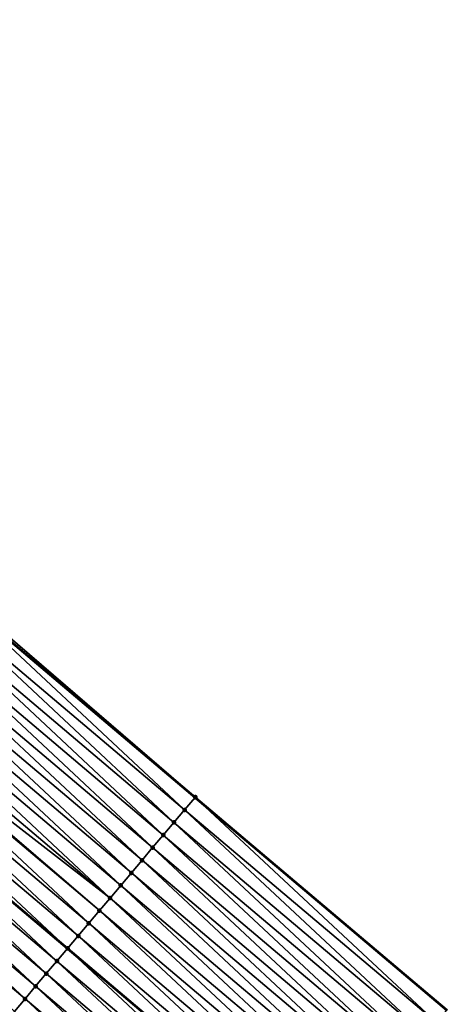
# Model space of a CAD drawing. Header units: feet. Extents: x 2017353 to 2024169, y 808050 to 818690.
# Tile 166 of 256: x 2018291 to 2018317, y 817841 to 817901. Entities that reach past the tile are written whole.
import ezdxf

# ---------------------------------------------------------------- set-up
doc = ezdxf.new("R2010")
doc.units = ezdxf.units.FT
doc.header["$MEASUREMENT"] = 0
for name, color, linetype, lineweight in [('EP_Travel Lane', 172, 'Continuous', 53), ('SB-Road Shots', 141, 'Continuous', 100), ('SB-Road X-Section', 40, 'Continuous', 13), ('STRIPING', 60, 'Continuous', 53)]:
    doc.layers.add(name, color=color, linetype=linetype, lineweight=lineweight)
doc.layers.add('I-77-MM15-17_SB-Surface-BORDER', color=7, linetype='Continuous')
doc.layers.add('I-77-MM15-17_SB-Surface-TIN', color=7, linetype='Continuous')

msp = doc.modelspace()

# ---------------------------------------------------------------- linework, layer by layer
at = {"layer": 'EP_Travel Lane'}
msp.add_polyline3d([(2018210.183222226, 817931.1870077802, 269.7851403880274), (2018225.499878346, 817918.3273868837, 269.6113218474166), (2018240.816608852, 817905.467703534, 269.4489522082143), (2018256.133410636, 817892.6079603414, 269.2975684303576), (2018271.450183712, 817879.7482412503, 269.1417662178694), (2018286.777772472, 817866.8396772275, 269.0113182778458), (2018302.058265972, 817853.9365822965, 268.8798401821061), (2018317.338730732, 817841.0335116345, 268.743551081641)], dxfattribs=at)
at = {"layer": 'I-77-MM15-17_SB-Surface-BORDER', "color": 3, "linetype": 'Continuous', "lineweight": -3}
msp.add_polyline3d([(2018210.24334115, 817931.2586109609, 269.7853239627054), (2018225.924307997, 817918.8328708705, 269.6143342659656), (2018241.000938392, 817905.6872407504, 269.4498180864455), (2018256.230336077, 817892.7234003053, 269.2979192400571), (2018272.100115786, 817880.522392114, 269.1388112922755), (2018286.902219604, 817866.9870459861, 269.0119601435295), (2018302.070514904, 817853.9510856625, 268.880040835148), (2018317.360276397, 817841.0590244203, 268.7437714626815)], dxfattribs=at)
at = {"layer": 'I-77-MM15-17_SB-Surface-TIN', "color": 128, "linetype": 'Continuous', "lineweight": -3}
for points in [[(2018301.419942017, 817853.1808507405, 268.8630476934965), (2018286.777772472, 817866.8396772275, 269.0113182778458), (2018286.139450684, 817866.0839440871, 268.9948683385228)], [(2018286.784718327, 817866.847900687, 269.0114972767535), (2018286.777772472, 817866.8396772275, 269.0113182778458), (2018302.058265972, 817853.9365822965, 268.8798401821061)], [(2018301.419942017, 817853.1808507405, 268.8630476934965), (2018302.058265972, 817853.9365822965, 268.8798401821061), (2018286.777772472, 817866.8396772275, 269.0113182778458)], [(2018302.070514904, 817853.9510856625, 268.880040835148), (2018286.902219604, 817866.9870459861, 269.0119601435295), (2018286.784718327, 817866.847900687, 269.0114972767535)], [(2018302.065211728, 817853.9448055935, 268.8800229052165), (2018286.784718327, 817866.847900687, 269.0114972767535), (2018302.058265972, 817853.9365822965, 268.8798401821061)], [(2018302.065211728, 817853.9448055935, 268.8800229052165), (2018302.070514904, 817853.9510856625, 268.880040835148), (2018286.784718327, 817866.847900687, 269.0114972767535)], [(2018300.774609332, 817852.4169490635, 268.835542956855), (2018286.139450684, 817866.0839440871, 268.9948683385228), (2018285.494141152, 817865.3200228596, 268.9712352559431)], [(2018300.774609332, 817852.4169490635, 268.835542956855), (2018301.419942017, 817853.1808507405, 268.8630476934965), (2018286.139450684, 817866.0839440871, 268.9948683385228)], [(2018300.129309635, 817851.6530195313, 268.8135539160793), (2018285.494141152, 817865.3200228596, 268.9712352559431), (2018284.848850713, 817864.5560855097, 268.9507945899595)], [(2018300.129309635, 817851.6530195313, 268.8135539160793), (2018300.774609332, 817852.4169490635, 268.835542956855), (2018285.494141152, 817865.3200228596, 268.9712352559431)], [(2018299.484023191, 817850.8890788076, 268.7937809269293), (2018284.848850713, 817864.5560855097, 268.9507945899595), (2018284.203568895, 817863.7921408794, 268.9317955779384)], [(2018299.484023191, 817850.8890788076, 268.7937809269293), (2018300.129309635, 817851.6530195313, 268.8135539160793), (2018284.848850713, 817864.5560855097, 268.9507945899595)], [(2018298.838740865, 817850.1251346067, 268.7746964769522), (2018284.203568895, 817863.7921408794, 268.9317955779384), (2018283.558299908, 817863.0281854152, 268.9149417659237)], [(2018298.838740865, 817850.1251346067, 268.7746964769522), (2018299.484023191, 817850.8890788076, 268.7937809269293), (2018284.203568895, 817863.7921408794, 268.9317955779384)], [(2018298.193457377, 817849.3611913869, 268.7554177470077), (2018283.558299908, 817863.0281854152, 268.9149417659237), (2018282.913023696, 817862.2642360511, 268.8968800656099)], [(2018298.193457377, 817849.3611913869, 268.7554177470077), (2018298.838740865, 817850.1251346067, 268.7746964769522), (2018283.558299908, 817863.0281854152, 268.9149417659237)], [(2018297.548166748, 817848.5972541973, 268.7349449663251), (2018282.913023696, 817862.2642360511, 268.8968800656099), (2018282.267743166, 817861.5002903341, 268.8780962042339)], [(2018297.548166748, 817848.5972541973, 268.7349449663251), (2018298.193457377, 817849.3611913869, 268.7554177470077), (2018282.913023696, 817862.2642360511, 268.8968800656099)], [(2018296.902883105, 817847.8333111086, 268.7156402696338), (2018282.267743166, 817861.5002903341, 268.8780962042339), (2018281.622449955, 817860.7363553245, 268.857192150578)], [(2018296.902883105, 817847.8333111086, 268.7156402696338), (2018297.548166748, 817848.5972541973, 268.7349449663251), (2018282.267743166, 817861.5002903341, 268.8780962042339)], [(2018296.902883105, 817847.8333111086, 268.7156402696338), (2018281.622449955, 817860.7363553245, 268.857192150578), (2018281.077101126, 817860.0907408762, 268.8394692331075)], [(2018295.612301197, 817846.305437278, 268.6745860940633), (2018280.97715621, 817859.9724207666, 268.8361986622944), (2018280.33185812, 817859.2084898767, 268.8144788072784)], [(2018296.257597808, 817847.0693694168, 268.6960589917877), (2018281.077101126, 817860.0907408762, 268.8394692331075), (2018280.97715621, 817859.9724207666, 268.8361986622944)], [(2018295.612301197, 817846.305437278, 268.6745860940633), (2018296.257597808, 817847.0693694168, 268.6960589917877), (2018280.97715621, 817859.9724207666, 268.8361986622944)], [(2018296.257597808, 817847.0693694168, 268.6960589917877), (2018296.902883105, 817847.8333111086, 268.7156402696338), (2018281.077101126, 817860.0907408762, 268.8394692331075)], [(2018294.967016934, 817845.5414947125, 268.6551778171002), (2018280.33185812, 817859.2084898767, 268.8144788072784), (2018279.686553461, 817858.4445645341, 268.7916605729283)], [(2018294.967016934, 817845.5414947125, 268.6551778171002), (2018295.612301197, 817846.305437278, 268.6745860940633), (2018280.33185812, 817859.2084898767, 268.8144788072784)], [(2018294.321778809, 817844.777513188, 268.6434839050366), (2018279.686553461, 817858.4445645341, 268.7916605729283), (2018279.041245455, 817857.6806420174, 268.7682827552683)], [(2018294.321778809, 817844.777513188, 268.6434839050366), (2018294.967016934, 817845.5414947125, 268.6551778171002), (2018279.686553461, 817858.4445645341, 268.7916605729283)], [(2018293.676482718, 817844.0135806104, 268.6220979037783), (2018279.033227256, 817857.671149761, 268.7680108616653), (2018278.395946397, 817856.9167119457, 268.7464009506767)], [(2018279.041245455, 817857.6806420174, 268.7682827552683), (2018279.033227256, 817857.671149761, 268.7680108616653), (2018294.313760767, 817844.7680210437, 268.6432181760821)], [(2018293.676482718, 817844.0135806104, 268.6220979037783), (2018294.313760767, 817844.7680210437, 268.6432181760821), (2018279.033227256, 817857.671149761, 268.7680108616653)], [(2018294.321778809, 817844.777513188, 268.6434839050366), (2018279.041245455, 817857.6806420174, 268.7682827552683), (2018294.313760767, 817844.7680210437, 268.6432181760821)], [(2018293.031176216, 817843.2496568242, 268.5989710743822), (2018278.395946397, 817856.9167119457, 268.7464009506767), (2018277.750636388, 817856.152791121, 268.7226880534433)], [(2018293.031176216, 817843.2496568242, 268.5989710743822), (2018293.676482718, 817844.0135806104, 268.6220979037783), (2018278.395946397, 817856.9167119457, 268.7464009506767)], [(2018292.385870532, 817842.4857323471, 268.575981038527), (2018277.750636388, 817856.152791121, 268.7226880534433), (2018277.105313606, 817855.3888810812, 268.6968396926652)], [(2018292.385870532, 817842.4857323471, 268.575981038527), (2018293.031176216, 817843.2496568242, 268.5989710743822), (2018277.750636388, 817856.152791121, 268.7226880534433)], [(2018291.740582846, 817841.721792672, 268.5560004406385), (2018277.105313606, 817855.3888810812, 268.6968396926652), (2018276.460012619, 817854.6249526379, 268.6746353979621)], [(2018291.740582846, 817841.721792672, 268.5560004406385), (2018292.385870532, 817842.4857323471, 268.575981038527), (2018277.105313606, 817855.3888810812, 268.6968396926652)], [(2018291.095302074, 817840.9578471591, 268.5371757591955), (2018291.740582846, 817841.721792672, 268.5560004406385), (2018276.460012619, 817854.6249526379, 268.6746353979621)], [(2018316.70038994, 817840.2777940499, 268.723963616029), (2018302.058265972, 817853.9365822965, 268.8798401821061), (2018301.419942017, 817853.1808507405, 268.8630476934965)], [(2018302.065211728, 817853.9448055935, 268.8800229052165), (2018302.058265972, 817853.9365822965, 268.8798401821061), (2018317.338730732, 817841.0335116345, 268.743551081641)], [(2018316.70038994, 817840.2777940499, 268.723963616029), (2018317.338730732, 817841.0335116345, 268.743551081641), (2018302.058265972, 817853.9365822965, 268.8798401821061)], [(2018317.345676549, 817841.0417346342, 268.7437642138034), (2018302.070514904, 817853.9510856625, 268.880040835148), (2018302.065211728, 817853.9448055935, 268.8800229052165)], [(2018317.345676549, 817841.0417346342, 268.7437642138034), (2018302.065211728, 817853.9448055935, 268.8800229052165), (2018317.338730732, 817841.0335116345, 268.743551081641)], [(2018317.345676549, 817841.0417346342, 268.7437642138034), (2018317.360276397, 817841.0590244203, 268.7437714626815), (2018302.070514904, 817853.9510856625, 268.880040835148)], [(2018316.05506732, 817839.513883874, 268.698141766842), (2018301.419942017, 817853.1808507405, 268.8630476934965), (2018300.774609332, 817852.4169490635, 268.835542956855)], [(2018316.05506732, 817839.513883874, 268.698141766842), (2018316.70038994, 817840.2777940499, 268.723963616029), (2018301.419942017, 817853.1808507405, 268.8630476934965)], [(2018315.409772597, 817838.7499501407, 268.6769846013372), (2018300.774609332, 817852.4169490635, 268.835542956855), (2018300.129309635, 817851.6530195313, 268.8135539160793)], [(2018315.409772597, 817838.7499501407, 268.6769846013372), (2018316.05506732, 817839.513883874, 268.698141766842), (2018300.774609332, 817852.4169490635, 268.835542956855)], [(2018314.76447359, 817837.9860200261, 268.6551109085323), (2018300.129309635, 817851.6530195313, 268.8135539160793), (2018299.484023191, 817850.8890788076, 268.7937809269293)], [(2018314.76447359, 817837.9860200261, 268.6551109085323), (2018315.409772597, 817838.7499501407, 268.6769846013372), (2018300.129309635, 817851.6530195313, 268.8135539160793)], [(2018314.119180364, 817837.2220850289, 268.6342040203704), (2018299.484023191, 817850.8890788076, 268.7937809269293), (2018298.838740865, 817850.1251346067, 268.7746964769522)], [(2018314.119180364, 817837.2220850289, 268.6342040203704), (2018314.76447359, 817837.9860200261, 268.6551109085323), (2018299.484023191, 817850.8890788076, 268.7937809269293)], [(2018313.473888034, 817836.4581492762, 268.6134467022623), (2018298.838740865, 817850.1251346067, 268.7746964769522), (2018298.193457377, 817849.3611913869, 268.7554177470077)], [(2018313.473888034, 817836.4581492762, 268.6134467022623), (2018314.119180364, 817837.2220850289, 268.6342040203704), (2018298.838740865, 817850.1251346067, 268.7746964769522)], [(2018312.828598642, 817835.6942110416, 268.593180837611), (2018298.193457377, 817849.3611913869, 268.7554177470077), (2018297.548166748, 817848.5972541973, 268.7349449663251)], [(2018312.828598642, 817835.6942110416, 268.593180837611), (2018313.473888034, 817836.4581492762, 268.6134467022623), (2018298.193457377, 817849.3611913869, 268.7554177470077)], [(2018312.183304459, 817834.930276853, 268.5721138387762), (2018297.548166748, 817848.5972541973, 268.7349449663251), (2018296.902883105, 817847.8333111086, 268.7156402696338)], [(2018312.183304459, 817834.930276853, 268.5721138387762), (2018312.828598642, 817835.6942110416, 268.593180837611), (2018297.548166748, 817848.5972541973, 268.7349449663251)], [(2018311.537999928, 817834.1663514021, 268.5493166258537), (2018296.902883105, 817847.8333111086, 268.7156402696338), (2018296.257597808, 817847.0693694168, 268.6960589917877)], [(2018311.537999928, 817834.1663514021, 268.5493166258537), (2018312.183304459, 817834.930276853, 268.5721138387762), (2018296.902883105, 817847.8333111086, 268.7156402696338)], [(2018310.892697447, 817833.4024242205, 268.5268621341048), (2018296.257597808, 817847.0693694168, 268.6960589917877), (2018295.612301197, 817846.305437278, 268.6745860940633)], [(2018310.892697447, 817833.4024242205, 268.5268621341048), (2018311.537999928, 817834.1663514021, 268.5493166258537), (2018296.257597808, 817847.0693694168, 268.6960589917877)], [(2018310.247400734, 817832.6384921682, 268.5053721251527), (2018295.612301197, 817846.305437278, 268.6745860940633), (2018294.967016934, 817845.5414947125, 268.6551778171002)], [(2018310.247400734, 817832.6384921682, 268.5053721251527), (2018310.892697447, 817833.4024242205, 268.5268621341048), (2018295.612301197, 817846.305437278, 268.6745860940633)], [(2018309.602194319, 817831.8744838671, 268.4989803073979), (2018294.967016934, 817845.5414947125, 268.6551778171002), (2018294.321778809, 817844.777513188, 268.6434839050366)], [(2018309.602194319, 817831.8744838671, 268.4989803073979), (2018310.247400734, 817832.6384921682, 268.5053721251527), (2018294.967016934, 817845.5414947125, 268.6551778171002)], [(2018308.956929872, 817831.1105245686, 268.4828853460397), (2018294.313760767, 817844.7680210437, 268.6432181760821), (2018293.676482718, 817844.0135806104, 268.6220979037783)], [(2018294.321778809, 817844.777513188, 268.6434839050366), (2018294.313760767, 817844.7680210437, 268.6432181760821), (2018309.594176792, 817831.8649915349, 268.4987803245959)], [(2018308.956929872, 817831.1105245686, 268.4828853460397), (2018309.594176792, 817831.8649915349, 268.4987803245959), (2018294.313760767, 817844.7680210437, 268.6432181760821)], [(2018309.602194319, 817831.8744838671, 268.4989803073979), (2018294.321778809, 817844.777513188, 268.6434839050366), (2018309.594176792, 817831.8649915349, 268.4987803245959)], [(2018308.311630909, 817830.3465944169, 268.4610190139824), (2018293.676482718, 817844.0135806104, 268.6220979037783), (2018293.031176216, 817843.2496568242, 268.5989710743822)], [(2018308.311630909, 817830.3465944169, 268.4610190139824), (2018308.956929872, 817831.1105245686, 268.4828853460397), (2018293.676482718, 817844.0135806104, 268.6220979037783)], [(2018307.666336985, 817829.5826600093, 268.4399953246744), (2018293.031176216, 817843.2496568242, 268.5989710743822), (2018292.385870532, 817842.4857323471, 268.575981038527)], [(2018307.666336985, 817829.5826600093, 268.4399953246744), (2018308.311630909, 817830.3465944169, 268.4610190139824), (2018293.031176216, 817843.2496568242, 268.5989710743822)], [(2018307.021063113, 817828.8187086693, 268.4223244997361), (2018292.385870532, 817842.4857323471, 268.575981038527), (2018291.740582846, 817841.721792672, 268.5560004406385)], [(2018307.021063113, 817828.8187086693, 268.4223244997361), (2018307.666336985, 817829.5826600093, 268.4399953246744), (2018292.385870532, 817842.4857323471, 268.575981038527)], [(2018306.375802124, 817828.0547464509, 268.4068077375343), (2018291.740582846, 817841.721792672, 268.5560004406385), (2018291.095302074, 817840.9578471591, 268.5371757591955)], [(2018306.375802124, 817828.0547464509, 268.4068077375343), (2018307.021063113, 817828.8187086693, 268.4223244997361), (2018291.740582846, 817841.721792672, 268.5560004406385)]]:
    msp.add_3dface(points, dxfattribs=at)
at = {"layer": 'SB-Road Shots', "lineweight": 100}
for p in [(2018302.065211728, 817853.9448055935, 268.8800229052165), (2018302.070514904, 817853.9510856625, 268.880040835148), (2018301.419942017, 817853.1808507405, 268.8630476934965), (2018300.774609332, 817852.4169490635, 268.835542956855), (2018300.129309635, 817851.6530195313, 268.8135539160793), (2018299.484023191, 817850.8890788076, 268.7937809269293), (2018298.838740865, 817850.1251346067, 268.7746964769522), (2018298.193457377, 817849.3611913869, 268.7554177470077), (2018297.548166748, 817848.5972541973, 268.7349449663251), (2018296.902883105, 817847.8333111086, 268.7156402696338), (2018296.257597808, 817847.0693694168, 268.6960589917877), (2018295.612301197, 817846.305437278, 268.6745860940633), (2018294.967016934, 817845.5414947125, 268.6551778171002), (2018294.321778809, 817844.777513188, 268.6434839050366), (2018293.676482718, 817844.0135806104, 268.6220979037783), (2018293.031176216, 817843.2496568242, 268.5989710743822), (2018292.385870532, 817842.4857323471, 268.575981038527), (2018291.740582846, 817841.721792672, 268.5560004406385)]:
    msp.add_point(p, dxfattribs=at)
at = {"layer": 'SB-Road X-Section', "extrusion": (-0.7640171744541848, 0.6451484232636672, 0.007827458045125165), "elevation": -1014378.153459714, "flags": 128}
msp.add_lwpolyline([(-1927017.897517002, 8209.133965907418), (-1927017.889297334, 8209.133947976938), (-1927016.889297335, 8209.116972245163), (-1927015.889297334, 8209.08946666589), (-1927014.889297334, 8209.067476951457), (-1927013.889297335, 8209.047703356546), (-1927012.889297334, 8209.0286183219), (-1927011.889297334, 8209.00933900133), (-1927010.889297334, 8208.988865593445), (-1927009.889297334, 8208.969560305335), (-1927008.889297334, 8208.949978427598), (-1927007.889297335, 8208.928504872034), (-1927006.889297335, 8208.90909600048), (-1927005.889297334, 8208.897401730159), (-1927004.889297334, 8208.876015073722), (-1927003.889297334, 8208.852887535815), (-1927002.889297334, 8208.829896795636), (-1927001.889297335, 8208.809915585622), (-1927000.889297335, 8208.791090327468), (-1926999.889297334, 8208.772224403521), (-1926998.889297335, 8208.752454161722), (-1926997.889297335, 8208.732695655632), (-1926996.889297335, 8208.712375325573), (-1926996.043326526, 8208.695246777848), (-1926995.889297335, 8208.691775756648), (-1926994.994945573, 8208.668107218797), (-1926994.889297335, 8208.664982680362), (-1926993.889297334, 8208.634339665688), (-1926992.889297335, 8208.606256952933), (-1926991.889297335, 8208.584383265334), (-1926990.889297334, 8208.561311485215), (-1926989.889297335, 8208.53523567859), (-1926988.889297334, 8208.508948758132), (-1926987.889297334, 8208.482153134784), (-1926986.889297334, 8208.455275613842), (-1926986.161993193, 8208.435669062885)], dxfattribs=at)
at = {"layer": 'STRIPING'}
msp.add_polyline3d([(2018202.46458734, 817921.9967127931, 269.549318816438), (2018217.781178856, 817909.1371461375, 269.3655413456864), (2018233.09794324, 817896.2774343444, 269.2083986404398), (2018248.414724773, 817883.4177081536, 269.0538987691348), (2018263.73154912, 817870.5579460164, 268.905996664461), (2018279.033227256, 817857.671149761, 268.7680108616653), (2018294.313760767, 817844.7680210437, 268.6432181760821), (2018309.594176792, 817831.8649915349, 268.4987803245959)], dxfattribs=at)

doc.saveas('drawing.dxf')
